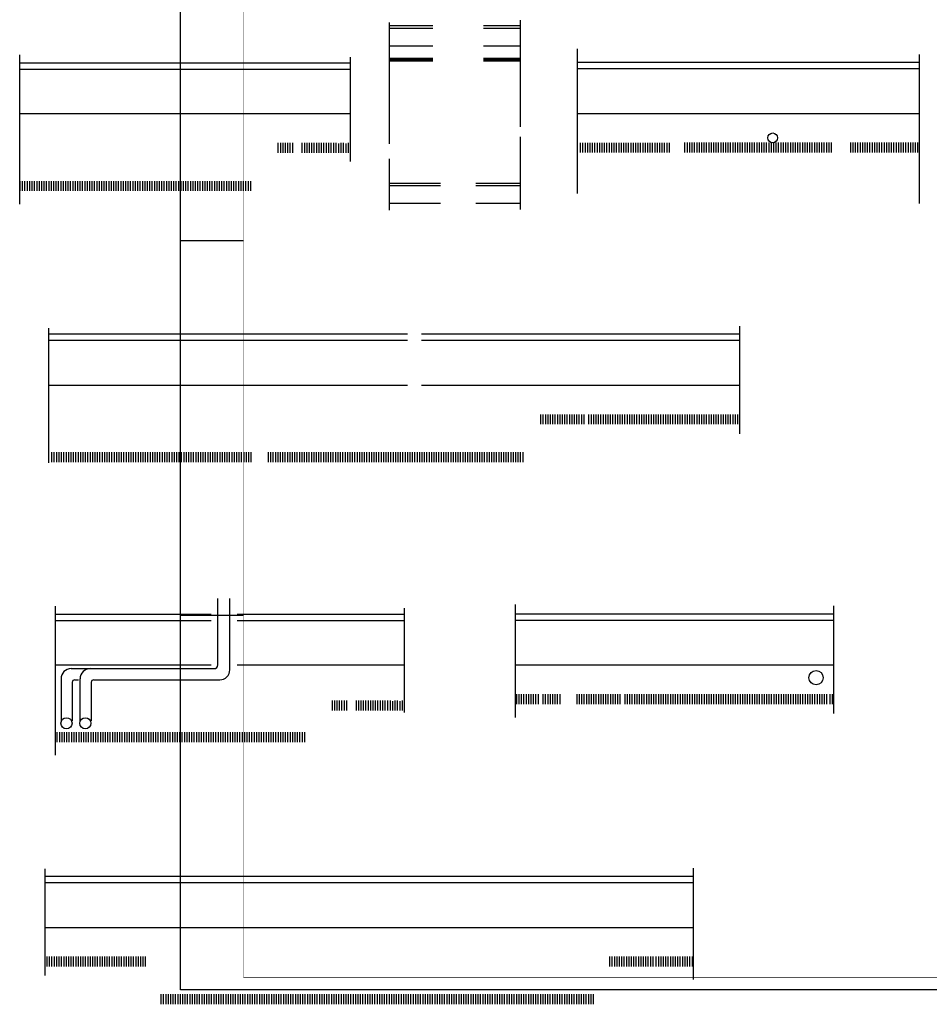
# Model space of a CAD drawing. Header units: millimetres. Extents: x 84333 to 240712, y -2244 to 84291.
# Tile 1 of 74: x 84333 to 120410, y -380 to 38649. Entities that reach past the tile are written whole.
import ezdxf
from ezdxf.enums import TextEntityAlignment as Align

# ---------------------------------------------------------------- set-up
doc = ezdxf.new("R2010")
doc.units = ezdxf.units.MM
doc.header["$LTSCALE"] = 100
doc.layers.get('0').update_dxf_attribs({"linetype": 'CONTINUOUS'})
for name, color, linetype in [('AFDELING', 4, 'CONTINUOUS'), ('BOUW', 8, 'CONTINUOUS'), ('EL6441--_DATACOM', 3, 'CONTINUOUS'), ('LIJN025', 10, 'CONTINUOUS'), ('LIJN050', 90, 'CONTINUOUS'), ('TEKST25', 10, 'CONTINUOUS'), ('TEKST35', 50, 'CONTINUOUS'), ('TEKST50', 90, 'CONTINUOUS')]:
    doc.layers.add(name, color=color, linetype=linetype)
doc.styles.add('ISO', font='ISO.SHX')
doc.styles.add('ROMAND', font='romand')
doc.styles.add('TECHNIC', font='technic_.ttf')

# ---------------------------------------------------------------- blocks, each defined once
blk = doc.blocks.new('A0-GE')
at = {"layer": 'LIJN025'}
for p, q in [((0, 297), (25, 297)), ((0, 148.5), (25, 148.5))]:
    blk.add_line(p, q, dxfattribs=at)
blk.add_lwpolyline([(1500, 841), (1500, 0), (0, 0), (0, 841)], close=True, dxfattribs=at)
at = {"layer": 'LIJN050', "const_width": 0.2}
blk.add_lwpolyline([(1495, 836), (25, 836), (25, 5), (1495, 5)], close=True, dxfattribs=at)
at = {"layer": 'TEKST25', "style": 'ROMAND', "width": 2.899115}
blk.add_attdef('STATUS', text='', height=2.5, dxfattribs=at).set_placement((1454, 71.5), (1493, 71.5), align=Align.FIT)
at = {"layer": 'TEKST25', "style": 'ISO'}
for tag, p in [('E', (1455.25, 66)), ('NAAM-E', (1466.75, 66)), ('DATUM-E', (1485, 66)), ('D', (1455.25, 61)), ('NAAM-D', (1466.75, 61)), ('DATUM-D', (1485, 61)), ('C', (1455.25, 56)), ('NAAM-C', (1466.75, 56)), ('DATUM-C', (1485, 56)), ('B', (1455.25, 51)), ('NAAM-B', (1466.75, 51)), ('DATUM-B', (1485, 51)), ('A', (1455.25, 46)), ('NAAM-A', (1466.75, 46)), ('DATUM-A', (1485, 46))]:
    blk.add_attdef(tag, text='', height=2.5, dxfattribs=at).set_placement(p, align=Align.CENTER)
for tag, p in [('DATUM', (1332.75, 36.25)), ('SCHAAL', (1368, 36.25)), ('GETEKEND', (1398.25, 36.25)), ('GECONTOL.', (1433, 36.25)), ('FORMAAT', (1463.25, 28.25))]:
    blk.add_attdef(tag, p, '', height=2.5, dxfattribs=at)
at = {"layer": 'TEKST35', "style": 'ISO'}
for tag, p in [('PROJECT', (1334.5, 72.5)), ('PLAATS', (1334.5, 63.5)), ('INSTALLATIE-REGEL1', (1334.5, 52.5)), ('INSTALLATIE-REGEL2', (1334.5, 43.5))]:
    blk.add_attdef(tag, p, '', height=4, dxfattribs=at)
blk.add_attdef('PROJ.NR.', text='', height=4, dxfattribs=at).set_placement((1481, 23), align=Align.CENTER)
at = {"layer": 'TEKST50', "style": 'ISO'}
blk.add_attdef('FILE-NAAM', text='', height=5, dxfattribs=at).set_placement((1473.5, 7.5), align=Align.CENTER)
blk = doc.blocks.new('A$C13e6995e')
at = {"layer": 'BOUW'}
for p, q in [((14671, 35976), (14671, 40786)), ((14671, 40657), (16392, 40657)), ((18392, 40657), (19866, 40657)), ((19866, 36651), (19866, 40876)), ((14671, 40557), (16392, 40557)), ((18392, 40557), (19866, 40557)), ((16392, 39850), (14671, 39850)), ((19866, 39850), (18392, 39850)), ((0, 33584), (0, 39499)), ((22129, 34006), (22129, 39741)), ((35687, 33601), (35687, 39516)), ((0, 39177), (4959, 39177)), ((4959, 39177), (13113, 39177)), ((13120, 35277), (13120, 39410)), ((14700, 39230), (14700, 39385)), ((14738, 39230), (14738, 39385)), ((14776, 39230), (14776, 39385)), ((14814, 39230), (14814, 39385)), ((14852, 39230), (14852, 39385)), ((14890, 39230), (14890, 39385)), ((14928, 39230), (14928, 39385)), ((14966, 39230), (14966, 39385)), ((15004, 39230), (15004, 39385)), ((15043, 39230), (15043, 39385)), ((15081, 39230), (15081, 39385)), ((15119, 39230), (15119, 39385)), ((15157, 39230), (15157, 39385)), ((15195, 39230), (15195, 39385)), ((15233, 39230), (15233, 39385)), ((15271, 39230), (15271, 39385)), ((15309, 39230), (15309, 39385)), ((15347, 39230), (15347, 39385)), ((15385, 39230), (15385, 39385)), ((15424, 39230), (15424, 39385)), ((15462, 39230), (15462, 39385)), ((15500, 39230), (15500, 39385)), ((15538, 39230), (15538, 39385)), ((15576, 39230), (15576, 39385)), ((15614, 39230), (15614, 39385)), ((15652, 39230), (15652, 39385)), ((15690, 39230), (15690, 39385)), ((15728, 39230), (15728, 39385)), ((15766, 39230), (15766, 39385)), ((15805, 39230), (15805, 39385)), ((15843, 39230), (15843, 39385)), ((15881, 39230), (15881, 39385)), ((15919, 39230), (15919, 39385)), ((15957, 39230), (15957, 39385)), ((15995, 39230), (15995, 39385)), ((16033, 39230), (16033, 39385)), ((16071, 39230), (16071, 39385)), ((16109, 39230), (16109, 39385)), ((16147, 39230), (16147, 39385)), ((16186, 39230), (16186, 39385)), ((16224, 39230), (16224, 39385)), ((16262, 39230), (16262, 39385)), ((16300, 39230), (16300, 39385)), ((16338, 39230), (16338, 39385)), ((16376, 39230), (16376, 39385)), ((18420, 39230), (18420, 39385)), ((18458, 39230), (18458, 39385)), ((18496, 39230), (18496, 39385)), ((18535, 39230), (18535, 39385)), ((18573, 39230), (18573, 39385)), ((18611, 39230), (18611, 39385)), ((18649, 39230), (18649, 39385)), ((18687, 39230), (18687, 39385)), ((18725, 39230), (18725, 39385)), ((18763, 39230), (18763, 39385)), ((18801, 39230), (18801, 39385)), ((18839, 39230), (18839, 39385)), ((18877, 39230), (18877, 39385)), ((18916, 39230), (18916, 39385)), ((18954, 39230), (18954, 39385)), ((18992, 39230), (18992, 39385)), ((19030, 39230), (19030, 39385)), ((19068, 39230), (19068, 39385)), ((19106, 39230), (19106, 39385)), ((19144, 39230), (19144, 39385)), ((19182, 39230), (19182, 39385)), ((19220, 39230), (19220, 39385)), ((19258, 39230), (19258, 39385)), ((19297, 39230), (19297, 39385)), ((19335, 39230), (19335, 39385)), ((19373, 39230), (19373, 39385)), ((19411, 39230), (19411, 39385)), ((19449, 39230), (19449, 39385)), ((19487, 39230), (19487, 39385)), ((19525, 39230), (19525, 39385)), ((19563, 39230), (19563, 39385)), ((19601, 39230), (19601, 39385)), ((19639, 39230), (19639, 39385)), ((19678, 39230), (19678, 39385)), ((19716, 39230), (19716, 39385)), ((19754, 39230), (19754, 39385)), ((19792, 39230), (19792, 39385)), ((19830, 39230), (19830, 39385)), ((19868, 39230), (19868, 39385)), ((30592, 39194), (22129, 39194)), ((35687, 39194), (30592, 39194)), ((0, 38927), (4959, 38927)), ((4959, 38927), (13113, 38927)), ((30592, 38944), (22129, 38944)), ((35687, 38944), (30592, 38944)), ((13134, 37159), (0, 37159)), ((22129, 37176), (35687, 37176)), ((10258, 35609), (10258, 36009)), ((10353, 35609), (10353, 36009)), ((10448, 35609), (10448, 36009)), ((10543, 35609), (10543, 36009)), ((10639, 35609), (10639, 36009)), ((10734, 35609), (10734, 36009)), ((10829, 35609), (10829, 36009)), ((11210, 35609), (11210, 36009)), ((11305, 35609), (11305, 36009)), ((11401, 35609), (11401, 36009)), ((11496, 35609), (11496, 36009)), ((11591, 35609), (11591, 36009)), ((11686, 35609), (11686, 36009)), ((11782, 35609), (11782, 36009)), ((11877, 35609), (11877, 36009)), ((11972, 35609), (11972, 36009)), ((12067, 35609), (12067, 36009)), ((12163, 35609), (12163, 36009)), ((12258, 35609), (12258, 36009)), ((12353, 35609), (12353, 36009)), ((12463, 35609), (12463, 36009)), ((12558, 35609), (12558, 36009)), ((12653, 35609), (12653, 35980)), ((12748, 35609), (12748, 36009)), ((12844, 35609), (12844, 36009)), ((12944, 35609), (12944, 35980)), ((13040, 35609), (13040, 36009)), ((19866, 33368), (19866, 36248)), ((22245, 35626), (22245, 36018)), ((22340, 35626), (22340, 36018)), ((22435, 35626), (22435, 36018)), ((22531, 35626), (22531, 36018)), ((22626, 35626), (22626, 36018)), ((22721, 35626), (22721, 36018)), ((22816, 35626), (22816, 36018)), ((22912, 35626), (22912, 36018)), ((23007, 35626), (23007, 36018)), ((23102, 35626), (23102, 36018)), ((23198, 35626), (23198, 36018)), ((23293, 35626), (23293, 36018)), ((23389, 35626), (23389, 36018)), ((23484, 35626), (23484, 36018)), ((23579, 35626), (23579, 36018)), ((23674, 35626), (23674, 36018)), ((23770, 35626), (23770, 36018)), ((23865, 35626), (23865, 36018)), ((23960, 35626), (23960, 36018)), ((24055, 35626), (24055, 36018)), ((24151, 35626), (24151, 36018)), ((24246, 35626), (24246, 36018)), ((24341, 35626), (24341, 36018)), ((24436, 35626), (24436, 36018)), ((24532, 35626), (24532, 36018)), ((24627, 35626), (24627, 36018)), ((24722, 35626), (24722, 36018)), ((24817, 35626), (24817, 36018)), ((24913, 35626), (24913, 36018)), ((25008, 35626), (25008, 36018)), ((25103, 35626), (25103, 36018)), ((25198, 35626), (25198, 36018)), ((25294, 35626), (25294, 36018)), ((25389, 35626), (25389, 36018)), ((25484, 35626), (25484, 36018)), ((25579, 35626), (25579, 36018)), ((25675, 35626), (25675, 36018)), ((25770, 35626), (25770, 36018)), ((26387, 35626), (26387, 36023)), ((26483, 35626), (26483, 36023)), ((26578, 35626), (26578, 36023)), ((26673, 35626), (26673, 36023)), ((26768, 35626), (26768, 36023)), ((26864, 35626), (26864, 36023)), ((26959, 35626), (26959, 36023)), ((27054, 35626), (27054, 36023)), ((27149, 35626), (27149, 36023)), ((27245, 35626), (27245, 36023)), ((27340, 35626), (27340, 36023)), ((27435, 35626), (27435, 36023)), ((27530, 35626), (27530, 36023)), ((27626, 35626), (27626, 36023)), ((27721, 35626), (27721, 36023)), ((27816, 35626), (27816, 36023)), ((27911, 35626), (27911, 36023)), ((28007, 35626), (28007, 36023)), ((28102, 35626), (28102, 36023)), ((28197, 35626), (28197, 36023)), ((28292, 35626), (28292, 36023)), ((28388, 35626), (28388, 36023)), ((28483, 35626), (28483, 36023)), ((28578, 35626), (28578, 36023)), ((28673, 35626), (28673, 36023)), ((28769, 35626), (28769, 36023)), ((28864, 35626), (28864, 36023)), ((28959, 35626), (28959, 36023)), ((29054, 35626), (29054, 36023)), ((29150, 35626), (29150, 36023)), ((29245, 35626), (29245, 36023)), ((29340, 35626), (29340, 36023)), ((29435, 35626), (29435, 36023)), ((29531, 35626), (29531, 36023)), ((29626, 35626), (29626, 36023)), ((29721, 35626), (29721, 36023)), ((29816, 35626), (29816, 36023)), ((29912, 35626), (29912, 36023)), ((30007, 35626), (30007, 36023)), ((30102, 35626), (30102, 36023)), ((30197, 35626), (30197, 36023)), ((30293, 35626), (30293, 36023)), ((30388, 35626), (30388, 36023)), ((30483, 35626), (30483, 36023)), ((30578, 35626), (30578, 36023)), ((30674, 35626), (30674, 36023)), ((30769, 35626), (30769, 36023)), ((30864, 35626), (30864, 36023)), ((30959, 35626), (30959, 36023)), ((31055, 35626), (31055, 36023)), ((31150, 35626), (31150, 36023)), ((31245, 35626), (31245, 36023)), ((31340, 35626), (31340, 36023)), ((31436, 35626), (31436, 36023)), ((31531, 35626), (31531, 36023)), ((31626, 35626), (31626, 36023)), ((31721, 35626), (31721, 36023)), ((31817, 35626), (31817, 36023)), ((31912, 35626), (31912, 36023)), ((32007, 35626), (32007, 36023)), ((32102, 35626), (32102, 36023)), ((32198, 35626), (32198, 36023)), ((32960, 35626), (32960, 36023)), ((33055, 35626), (33055, 36023)), ((33150, 35626), (33150, 36023)), ((33245, 35626), (33245, 36023)), ((33341, 35626), (33341, 36023)), ((33436, 35626), (33436, 36023)), ((33531, 35626), (33531, 36023)), ((33626, 35626), (33626, 36023)), ((33722, 35626), (33722, 36023)), ((33817, 35626), (33817, 36023)), ((33912, 35626), (33912, 36023)), ((34007, 35626), (34007, 36023)), ((34103, 35626), (34103, 36023)), ((34198, 35626), (34198, 36023)), ((34293, 35626), (34293, 36023)), ((34388, 35626), (34388, 36023)), ((34484, 35626), (34484, 36023)), ((34579, 35626), (34579, 36023)), ((34674, 35626), (34674, 36023)), ((34769, 35626), (34769, 36023)), ((34865, 35626), (34865, 36023)), ((34960, 35626), (34960, 36023)), ((35055, 35626), (35055, 36023)), ((35150, 35626), (35150, 36023)), ((35246, 35626), (35246, 36023)), ((35341, 35626), (35341, 36023)), ((35436, 35626), (35436, 36023)), ((35531, 35626), (35531, 36023)), ((35627, 35626), (35627, 36023)), ((14671, 33347), (14671, 35382)), ((20, 34109), (20, 34495)), ((115, 34109), (115, 34495)), ((210, 34109), (210, 34495)), ((306, 34109), (306, 34495)), ((401, 34109), (401, 34495)), ((496, 34109), (496, 34495)), ((591, 34109), (591, 34495)), ((687, 34109), (687, 34495)), ((782, 34109), (782, 34495)), ((877, 34109), (877, 34495)), ((972, 34109), (972, 34495)), ((1068, 34109), (1068, 34495)), ((1163, 34109), (1163, 34495)), ((1258, 34109), (1258, 34495)), ((1353, 34109), (1353, 34495)), ((1449, 34109), (1449, 34495)), ((1544, 34109), (1544, 34495)), ((1639, 34109), (1639, 34495)), ((1734, 34109), (1734, 34495)), ((1830, 34109), (1830, 34495)), ((1925, 34109), (1925, 34495)), ((2020, 34109), (2020, 34495)), ((2115, 34109), (2115, 34495)), ((2211, 34109), (2211, 34495)), ((2306, 34109), (2306, 34495)), ((2401, 34109), (2401, 34495)), ((2496, 34109), (2496, 34495)), ((2592, 34109), (2592, 34495)), ((2687, 34109), (2687, 34495)), ((2782, 34109), (2782, 34495)), ((2877, 34109), (2877, 34495)), ((2973, 34109), (2973, 34495)), ((3068, 34109), (3068, 34495)), ((3163, 34109), (3163, 34495)), ((3258, 34109), (3258, 34495)), ((3354, 34109), (3354, 34495)), ((3449, 34109), (3449, 34495)), ((3544, 34109), (3544, 34495)), ((3639, 34109), (3639, 34495)), ((3735, 34109), (3735, 34495)), ((3830, 34109), (3830, 34495)), ((3925, 34109), (3925, 34495)), ((4020, 34109), (4020, 34495)), ((4116, 34109), (4116, 34495)), ((4211, 34109), (4211, 34495)), ((4306, 34109), (4306, 34495)), ((4401, 34109), (4401, 34495)), ((4497, 34109), (4497, 34495)), ((4592, 34109), (4592, 34495)), ((4687, 34109), (4687, 34495)), ((4782, 34109), (4782, 34495)), ((4878, 34109), (4878, 34495)), ((4973, 34109), (4973, 34495)), ((5068, 34109), (5068, 34495)), ((5163, 34109), (5163, 34495)), ((5259, 34109), (5259, 34495)), ((5354, 34109), (5354, 34495)), ((5449, 34109), (5449, 34495)), ((5544, 34109), (5544, 34495)), ((5640, 34109), (5640, 34495)), ((5735, 34109), (5735, 34495)), ((5830, 34109), (5830, 34495)), ((5925, 34109), (5925, 34495)), ((6021, 34109), (6021, 34495)), ((6116, 34109), (6116, 34495)), ((6211, 34109), (6211, 34495)), ((6306, 34109), (6306, 34495)), ((6402, 34109), (6402, 34495)), ((6497, 34109), (6497, 34495)), ((6592, 34109), (6592, 34495)), ((6687, 34109), (6687, 34495)), ((6783, 34109), (6783, 34495)), ((6878, 34109), (6878, 34495)), ((6973, 34109), (6973, 34495)), ((7068, 34109), (7068, 34495)), ((7164, 34109), (7164, 34495)), ((7259, 34109), (7259, 34495)), ((7354, 34109), (7354, 34495)), ((7449, 34109), (7449, 34495)), ((7545, 34109), (7545, 34495)), ((7640, 34109), (7640, 34495)), ((7735, 34109), (7735, 34495)), ((7830, 34109), (7830, 34495)), ((7926, 34109), (7926, 34495)), ((8021, 34109), (8021, 34495)), ((8116, 34109), (8116, 34495)), ((8211, 34109), (8211, 34495)), ((8307, 34109), (8307, 34495)), ((8402, 34109), (8402, 34495)), ((8497, 34109), (8497, 34495)), ((8592, 34109), (8592, 34495)), ((8688, 34109), (8688, 34495)), ((8783, 34109), (8783, 34495)), ((8878, 34109), (8878, 34495)), ((8973, 34109), (8973, 34495)), ((9069, 34109), (9069, 34495)), ((9164, 34109), (9164, 34495)), ((14671, 34419), (16692, 34419)), ((18092, 34419), (19866, 34419)), ((14671, 34319), (16692, 34319)), ((18092, 34319), (19866, 34319)), ((16692, 33612), (14671, 33612)), ((19866, 33612), (18092, 33612)), ((1161, 23328), (1161, 28671)), ((28563, 24480), (28563, 28746)), ((10929, 28424), (1161, 28424)), ((10929, 28174), (1161, 28174)), ((15380, 28424), (10929, 28424)), ((15380, 28174), (10929, 28174)), ((28563, 28424), (15940, 28424)), ((28563, 28174), (15940, 28174)), ((1161, 26406), (15380, 26406)), ((15940, 26406), (28563, 26406)), ((20672, 24856), (20672, 25249)), ((20768, 24856), (20768, 25249)), ((20863, 24856), (20863, 25249)), ((20958, 24856), (20958, 25249)), ((21053, 24856), (21053, 25249)), ((21149, 24856), (21149, 25249)), ((21244, 24856), (21244, 25249)), ((21339, 24856), (21339, 25249)), ((21434, 24856), (21434, 25249)), ((21530, 24856), (21530, 25249)), ((21625, 24856), (21625, 25249)), ((21720, 24856), (21720, 25249)), ((21815, 24856), (21815, 25249)), ((21911, 24856), (21911, 25249)), ((22006, 24856), (22006, 25249)), ((22101, 24856), (22101, 25249)), ((22196, 24856), (22196, 25249)), ((22292, 24856), (22292, 25249)), ((22387, 24856), (22387, 25249)), ((22577, 24856), (22577, 25249)), ((22673, 24856), (22673, 25249)), ((22768, 24856), (22768, 25249)), ((22863, 24856), (22863, 25249)), ((22958, 24856), (22958, 25249)), ((23054, 24856), (23054, 25249)), ((23149, 24856), (23149, 25249)), ((23244, 24856), (23244, 25249)), ((23339, 24856), (23339, 25249)), ((23435, 24856), (23435, 25249)), ((23530, 24856), (23530, 25249)), ((23625, 24856), (23625, 25249)), ((23720, 24856), (23720, 25249)), ((23816, 24856), (23816, 25249)), ((23911, 24856), (23911, 25249)), ((24006, 24856), (24006, 25249)), ((24101, 24856), (24101, 25249)), ((24197, 24856), (24197, 25249)), ((24292, 24856), (24292, 25249)), ((24387, 24856), (24387, 25249)), ((24482, 24856), (24482, 25249)), ((24578, 24856), (24578, 25249)), ((24673, 24856), (24673, 25249)), ((24768, 24856), (24768, 25249)), ((24864, 24856), (24864, 25249)), ((24959, 24856), (24959, 25249)), ((25054, 24856), (25054, 25249)), ((25149, 24856), (25149, 25249)), ((25245, 24856), (25245, 25249)), ((25340, 24856), (25340, 25249)), ((25435, 24856), (25435, 25249)), ((25530, 24856), (25530, 25249)), ((25626, 24856), (25626, 25249)), ((25721, 24856), (25721, 25249)), ((25816, 24856), (25816, 25249)), ((25911, 24856), (25911, 25249)), ((26007, 24856), (26007, 25249)), ((26102, 24856), (26102, 25249)), ((26197, 24856), (26197, 25249)), ((26292, 24856), (26292, 25249)), ((26388, 24856), (26388, 25249)), ((26483, 24856), (26483, 25249)), ((26578, 24856), (26578, 25249)), ((26673, 24856), (26673, 25249)), ((26769, 24856), (26769, 25249)), ((26864, 24856), (26864, 25249)), ((26959, 24856), (26959, 25249)), ((27054, 24856), (27054, 25249)), ((27150, 24856), (27150, 25249)), ((27245, 24856), (27245, 25249)), ((27340, 24856), (27340, 25249)), ((27435, 24856), (27435, 25249)), ((27531, 24856), (27531, 25249)), ((27626, 24856), (27626, 25249)), ((27721, 24856), (27721, 25249)), ((27816, 24856), (27816, 25249)), ((27912, 24856), (27912, 25249)), ((28007, 24856), (28007, 25249)), ((28102, 24856), (28102, 25249)), ((28198, 24856), (28198, 25249)), ((28293, 24856), (28293, 25249)), ((28388, 24856), (28388, 25249)), ((28483, 24856), (28483, 25249)), ((1279, 23356), (1279, 23749)), ((1374, 23356), (1374, 23749)), ((1470, 23356), (1470, 23749)), ((1565, 23356), (1565, 23749)), ((1660, 23356), (1660, 23749)), ((1755, 23356), (1755, 23749)), ((1851, 23356), (1851, 23749)), ((1946, 23356), (1946, 23749)), ((2041, 23356), (2041, 23749)), ((2136, 23356), (2136, 23749)), ((2232, 23356), (2232, 23749)), ((2327, 23356), (2327, 23749)), ((2422, 23356), (2422, 23749)), ((2517, 23356), (2517, 23749)), ((2613, 23356), (2613, 23749)), ((2708, 23356), (2708, 23749)), ((2803, 23356), (2803, 23749)), ((2898, 23356), (2898, 23749)), ((2994, 23356), (2994, 23749)), ((3089, 23356), (3089, 23749)), ((3184, 23356), (3184, 23749)), ((3279, 23356), (3279, 23749)), ((3375, 23356), (3375, 23749)), ((3470, 23356), (3470, 23749)), ((3565, 23356), (3565, 23749)), ((3660, 23356), (3660, 23749)), ((3756, 23356), (3756, 23749)), ((3851, 23356), (3851, 23749)), ((3946, 23356), (3946, 23749)), ((4041, 23356), (4041, 23749)), ((4137, 23356), (4137, 23749)), ((4232, 23356), (4232, 23749)), ((4327, 23356), (4327, 23749)), ((4422, 23356), (4422, 23749)), ((4518, 23356), (4518, 23749)), ((4613, 23356), (4613, 23749)), ((4708, 23356), (4708, 23749)), ((4803, 23356), (4803, 23749)), ((4899, 23356), (4899, 23749)), ((4994, 23356), (4994, 23749)), ((5089, 23356), (5089, 23749)), ((5184, 23356), (5184, 23749)), ((5280, 23356), (5280, 23749)), ((5375, 23356), (5375, 23749)), ((5470, 23356), (5470, 23749)), ((5565, 23356), (5565, 23749)), ((5661, 23356), (5661, 23749)), ((5756, 23356), (5756, 23749)), ((5851, 23356), (5851, 23749)), ((5946, 23356), (5946, 23749)), ((6042, 23356), (6042, 23749)), ((6137, 23356), (6137, 23749)), ((6232, 23356), (6232, 23749)), ((6327, 23356), (6327, 23749)), ((6423, 23356), (6423, 23749)), ((6518, 23356), (6518, 23749)), ((6613, 23356), (6613, 23749)), ((6708, 23356), (6708, 23749)), ((6804, 23356), (6804, 23749)), ((6899, 23356), (6899, 23749)), ((6994, 23356), (6994, 23749)), ((7089, 23356), (7089, 23749)), ((7185, 23356), (7185, 23749)), ((7280, 23356), (7280, 23749)), ((7375, 23356), (7375, 23749)), ((7470, 23356), (7470, 23749)), ((7566, 23356), (7566, 23749)), ((7661, 23356), (7661, 23749)), ((7756, 23356), (7756, 23749)), ((7851, 23356), (7851, 23749)), ((7947, 23356), (7947, 23749)), ((8042, 23356), (8042, 23749)), ((8137, 23356), (8137, 23749)), ((8232, 23356), (8232, 23749)), ((8328, 23356), (8328, 23749)), ((8423, 23356), (8423, 23749)), ((8518, 23356), (8518, 23749)), ((8613, 23356), (8613, 23749)), ((8709, 23356), (8709, 23749)), ((8804, 23356), (8804, 23749)), ((8899, 23356), (8899, 23749)), ((8994, 23356), (8994, 23749)), ((9090, 23356), (9090, 23749)), ((9185, 23356), (9185, 23749)), ((9868, 23356), (9868, 23749)), ((9963, 23356), (9963, 23749)), ((10058, 23356), (10058, 23749)), ((10153, 23356), (10153, 23749)), ((10249, 23356), (10249, 23749)), ((10344, 23356), (10344, 23749)), ((10439, 23356), (10439, 23749)), ((10534, 23356), (10534, 23749)), ((10630, 23356), (10630, 23749)), ((10725, 23356), (10725, 23749)), ((10820, 23356), (10820, 23749)), ((10915, 23356), (10915, 23749)), ((11011, 23356), (11011, 23749)), ((11106, 23356), (11106, 23749)), ((11201, 23356), (11201, 23749)), ((11296, 23356), (11296, 23749)), ((11392, 23356), (11392, 23749)), ((11487, 23356), (11487, 23749)), ((11582, 23356), (11582, 23749)), ((11677, 23356), (11677, 23749)), ((11773, 23356), (11773, 23749)), ((11868, 23356), (11868, 23749)), ((11963, 23356), (11963, 23749)), ((12058, 23356), (12058, 23749)), ((12154, 23356), (12154, 23749)), ((12249, 23356), (12249, 23749)), ((12344, 23356), (12344, 23749)), ((12439, 23356), (12439, 23749)), ((12535, 23356), (12535, 23749)), ((12630, 23356), (12630, 23749)), ((12725, 23356), (12725, 23749)), ((12820, 23356), (12820, 23749)), ((12916, 23356), (12916, 23749)), ((13011, 23356), (13011, 23749)), ((13106, 23356), (13106, 23749)), ((13201, 23356), (13201, 23749)), ((13297, 23356), (13297, 23749)), ((13392, 23356), (13392, 23749)), ((13487, 23356), (13487, 23749)), ((13582, 23356), (13582, 23749)), ((13678, 23356), (13678, 23749)), ((13773, 23356), (13773, 23749)), ((13868, 23356), (13868, 23749)), ((13963, 23356), (13963, 23749)), ((14059, 23356), (14059, 23749)), ((14154, 23356), (14154, 23749)), ((14249, 23356), (14249, 23749)), ((14344, 23356), (14344, 23749)), ((14440, 23356), (14440, 23749)), ((14535, 23356), (14535, 23749)), ((14630, 23356), (14630, 23749)), ((14725, 23356), (14725, 23749)), ((14821, 23356), (14821, 23749)), ((14916, 23356), (14916, 23749)), ((15011, 23356), (15011, 23749)), ((15106, 23356), (15106, 23749)), ((15202, 23356), (15202, 23749)), ((15297, 23356), (15297, 23749)), ((15392, 23356), (15392, 23749)), ((15487, 23356), (15487, 23749)), ((15583, 23356), (15583, 23749)), ((15678, 23356), (15678, 23749)), ((15773, 23356), (15773, 23749)), ((15868, 23356), (15868, 23749)), ((15964, 23356), (15964, 23749)), ((16059, 23356), (16059, 23749)), ((16154, 23356), (16154, 23749)), ((16249, 23356), (16249, 23749)), ((16345, 23356), (16345, 23749)), ((16440, 23356), (16440, 23749)), ((16535, 23356), (16535, 23749)), ((16630, 23356), (16630, 23749)), ((16726, 23356), (16726, 23749)), ((16821, 23356), (16821, 23749)), ((16916, 23356), (16916, 23749)), ((17011, 23356), (17011, 23749)), ((17107, 23356), (17107, 23749)), ((17202, 23356), (17202, 23749)), ((17297, 23356), (17297, 23749)), ((17392, 23356), (17392, 23749)), ((17488, 23356), (17488, 23749)), ((17583, 23356), (17583, 23749)), ((17678, 23356), (17678, 23749)), ((17773, 23356), (17773, 23749)), ((17869, 23356), (17869, 23749)), ((17964, 23356), (17964, 23749)), ((18059, 23356), (18059, 23749)), ((18154, 23356), (18154, 23749)), ((18250, 23356), (18250, 23749)), ((18345, 23356), (18345, 23749)), ((18440, 23356), (18440, 23749)), ((18535, 23356), (18535, 23749)), ((18631, 23356), (18631, 23749)), ((18726, 23356), (18726, 23749)), ((18821, 23356), (18821, 23749)), ((18916, 23356), (18916, 23749)), ((19012, 23356), (19012, 23749)), ((19107, 23356), (19107, 23749)), ((19202, 23356), (19202, 23749)), ((19297, 23356), (19297, 23749)), ((19393, 23356), (19393, 23749)), ((19488, 23356), (19488, 23749)), ((19583, 23356), (19583, 23749)), ((19678, 23356), (19678, 23749)), ((19774, 23356), (19774, 23749)), ((19869, 23356), (19869, 23749)), ((19964, 23356), (19964, 23749)), ((7859, 15319), (7859, 17954)), ((8334, 15127), (8334, 17954)), ((1422, 11734), (1422, 17650)), ((19669, 13237), (19669, 17712)), ((32295, 13389), (32295, 17654)), ((1422, 17328), (7599, 17328)), ((8623, 17328), (15257, 17328)), ((15264, 13428), (15264, 17561)), ((32295, 17332), (19669, 17332)), ((1422, 17078), (7599, 17078)), ((8623, 17078), (15257, 17078)), ((32295, 17082), (19669, 17082)), ((7599, 15310), (1422, 15310)), ((15278, 15310), (8623, 15310)), ((19669, 15315), (32308, 15315)), ((2040, 15169), (7709, 15169)), ((1640, 14769), (1640, 13102)), ((2081, 14627), (2081, 13102)), ((2181, 14727), (2339, 14727)), ((2389, 14769), (2389, 13102)), ((2838, 14627), (2838, 13102)), ((2938, 14727), (7934, 14727)), ((19715, 13765), (19715, 14158)), ((19811, 13765), (19811, 14158)), ((19906, 13765), (19906, 14158)), ((20001, 13765), (20001, 14158)), ((20096, 13765), (20096, 14158)), ((20192, 13765), (20192, 14158)), ((20287, 13765), (20287, 14158)), ((20382, 13765), (20382, 14158)), ((20477, 13765), (20477, 14158)), ((20573, 13765), (20573, 14158)), ((20763, 13765), (20763, 14158)), ((20858, 13765), (20858, 14158)), ((20954, 13765), (20954, 14158)), ((21049, 13765), (21049, 14158)), ((21144, 13765), (21144, 14158)), ((21239, 13765), (21239, 14158)), ((21335, 13765), (21335, 14158)), ((21430, 13765), (21430, 14158)), ((22107, 13765), (22107, 14158)), ((22202, 13765), (22202, 14158)), ((22297, 13765), (22297, 14158)), ((22393, 13765), (22393, 14158)), ((22488, 13765), (22488, 14158)), ((22583, 13765), (22583, 14158)), ((22678, 13765), (22678, 14158)), ((22774, 13765), (22774, 14158)), ((22869, 13765), (22869, 14158)), ((22964, 13765), (22964, 14158)), ((23059, 13765), (23059, 14158)), ((23155, 13765), (23155, 14158)), ((23250, 13765), (23250, 14158)), ((23345, 13765), (23345, 14158)), ((23440, 13765), (23440, 14158)), ((23536, 13765), (23536, 14158)), ((23631, 13765), (23631, 14158)), ((23726, 13765), (23726, 14158)), ((23821, 13765), (23821, 14158)), ((24012, 13765), (24012, 14158)), ((24107, 13765), (24107, 14158)), ((24202, 13765), (24202, 14158)), ((24298, 13765), (24298, 14158)), ((24393, 13765), (24393, 14158)), ((24488, 13765), (24488, 14158)), ((24583, 13765), (24583, 14158)), ((24679, 13765), (24679, 14158)), ((24774, 13765), (24774, 14158)), ((24869, 13765), (24869, 14158)), ((24964, 13765), (24964, 14158)), ((25060, 13765), (25060, 14158)), ((25155, 13765), (25155, 14158)), ((25250, 13765), (25250, 14158)), ((25345, 13765), (25345, 14158)), ((25441, 13765), (25441, 14158)), ((25536, 13765), (25536, 14158)), ((25631, 13765), (25631, 14158)), ((25726, 13765), (25726, 14158)), ((25822, 13765), (25822, 14158)), ((25917, 13765), (25917, 14158)), ((26012, 13765), (26012, 14158)), ((26107, 13765), (26107, 14158)), ((26203, 13765), (26203, 14158)), ((26298, 13765), (26298, 14158)), ((26393, 13765), (26393, 14158)), ((26489, 13765), (26489, 14158)), ((26584, 13765), (26584, 14158)), ((26679, 13765), (26679, 14158)), ((26774, 13765), (26774, 14158)), ((26870, 13765), (26870, 14158)), ((26965, 13765), (26965, 14158)), ((27060, 13765), (27060, 14158)), ((27155, 13765), (27155, 14158)), ((27251, 13765), (27251, 14158)), ((27346, 13765), (27346, 14158)), ((27441, 13765), (27441, 14158)), ((27536, 13765), (27536, 14158)), ((27632, 13765), (27632, 14158)), ((27727, 13765), (27727, 14158)), ((27822, 13765), (27822, 14158)), ((27917, 13765), (27917, 14158)), ((28013, 13765), (28013, 14158)), ((28108, 13765), (28108, 14158)), ((28203, 13765), (28203, 14158)), ((28298, 13765), (28298, 14158)), ((28394, 13765), (28394, 14158)), ((28489, 13765), (28489, 14158)), ((28584, 13765), (28584, 14158)), ((28679, 13765), (28679, 14158)), ((28775, 13765), (28775, 14158)), ((28870, 13765), (28870, 14158)), ((28965, 13765), (28965, 14158)), ((29060, 13765), (29060, 14158)), ((29156, 13765), (29156, 14158)), ((29251, 13765), (29251, 14158)), ((29346, 13765), (29346, 14158)), ((29441, 13765), (29441, 14158)), ((29537, 13765), (29537, 14158)), ((29632, 13765), (29632, 14158)), ((29727, 13765), (29727, 14158)), ((29823, 13765), (29823, 14158)), ((29918, 13765), (29918, 14158)), ((30017, 13765), (30017, 14158)), ((30112, 13765), (30112, 14158)), ((30208, 13765), (30208, 14158)), ((30303, 13765), (30303, 14158)), ((30398, 13765), (30398, 14158)), ((30493, 13765), (30493, 14158)), ((30589, 13765), (30589, 14158)), ((30684, 13765), (30684, 14158)), ((30779, 13765), (30779, 14158)), ((30874, 13765), (30874, 14158)), ((30970, 13765), (30970, 14158)), ((31065, 13765), (31065, 14158)), ((31160, 13765), (31160, 14158)), ((31255, 13765), (31255, 14158)), ((31351, 13765), (31351, 14158)), ((31446, 13765), (31446, 14158)), ((31541, 13765), (31541, 14158)), ((31637, 13765), (31637, 14158)), ((31732, 13765), (31732, 14158)), ((31827, 13765), (31827, 14158)), ((31922, 13765), (31922, 14158)), ((32018, 13765), (32018, 14158)), ((32144, 13765), (32144, 14158)), ((32239, 13765), (32239, 14158)), ((12402, 13510), (12402, 13910)), ((12497, 13510), (12497, 13910)), ((12592, 13510), (12592, 13910)), ((12687, 13510), (12687, 13910)), ((12783, 13510), (12783, 13910)), ((12878, 13510), (12878, 13910)), ((12973, 13510), (12973, 13910)), ((13354, 13510), (13354, 13910)), ((13449, 13510), (13449, 13910)), ((13545, 13510), (13545, 13910)), ((13640, 13510), (13640, 13910)), ((13735, 13510), (13735, 13910)), ((13830, 13510), (13830, 13910)), ((13926, 13510), (13926, 13910)), ((14021, 13510), (14021, 13910)), ((14116, 13510), (14116, 13910)), ((14211, 13510), (14211, 13910)), ((14307, 13510), (14307, 13910)), ((14402, 13510), (14402, 13910)), ((14497, 13510), (14497, 13910)), ((14607, 13510), (14607, 13910)), ((14702, 13510), (14702, 13910)), ((14797, 13510), (14797, 13881)), ((14892, 13510), (14892, 13910)), ((14988, 13510), (14988, 13910)), ((15089, 13510), (15089, 13881)), ((15184, 13510), (15184, 13910)), ((1483, 12260), (1483, 12646)), ((1586, 12260), (1586, 12646)), ((1681, 12260), (1681, 12646)), ((1777, 12260), (1777, 12646)), ((1872, 12260), (1872, 12646)), ((1967, 12260), (1967, 12646)), ((2062, 12260), (2062, 12646)), ((2158, 12260), (2158, 12646)), ((2164, 12260), (2164, 12646)), ((2259, 12260), (2259, 12646)), ((2354, 12260), (2354, 12646)), ((2450, 12260), (2450, 12646)), ((2545, 12260), (2545, 12646)), ((2640, 12260), (2640, 12646)), ((2735, 12260), (2735, 12646)), ((2831, 12260), (2831, 12646)), ((2926, 12260), (2926, 12646)), ((3021, 12260), (3021, 12646)), ((3116, 12260), (3116, 12646)), ((3212, 12260), (3212, 12646)), ((3307, 12260), (3307, 12646)), ((3402, 12260), (3402, 12646)), ((3497, 12260), (3497, 12646)), ((3593, 12260), (3593, 12646)), ((3688, 12260), (3688, 12646)), ((3783, 12260), (3783, 12646)), ((3878, 12260), (3878, 12646)), ((3974, 12260), (3974, 12646)), ((4069, 12260), (4069, 12646)), ((4164, 12260), (4164, 12646)), ((4259, 12260), (4259, 12646)), ((4355, 12260), (4355, 12646)), ((4450, 12260), (4450, 12646)), ((4545, 12260), (4545, 12646)), ((4640, 12260), (4640, 12646)), ((4736, 12260), (4736, 12646)), ((4831, 12260), (4831, 12646)), ((4926, 12260), (4926, 12646)), ((5021, 12260), (5021, 12646)), ((5117, 12260), (5117, 12646)), ((5212, 12260), (5212, 12646)), ((5307, 12260), (5307, 12646)), ((5402, 12260), (5402, 12646)), ((5498, 12260), (5498, 12646)), ((5593, 12260), (5593, 12646)), ((5688, 12260), (5688, 12646)), ((5783, 12260), (5783, 12646)), ((5879, 12260), (5879, 12646)), ((5974, 12260), (5974, 12646)), ((6069, 12260), (6069, 12646)), ((6164, 12260), (6164, 12646)), ((6260, 12260), (6260, 12646)), ((6355, 12260), (6355, 12646)), ((6450, 12260), (6450, 12646)), ((6545, 12260), (6545, 12646)), ((6641, 12260), (6641, 12646)), ((6736, 12260), (6736, 12646)), ((6831, 12260), (6831, 12646)), ((6926, 12260), (6926, 12646)), ((7022, 12260), (7022, 12646)), ((7117, 12260), (7117, 12646)), ((7212, 12260), (7212, 12646)), ((7307, 12260), (7307, 12646)), ((7403, 12260), (7403, 12646)), ((7498, 12260), (7498, 12646)), ((7593, 12260), (7593, 12646)), ((7688, 12260), (7688, 12646)), ((7784, 12260), (7784, 12646)), ((7879, 12260), (7879, 12646)), ((7974, 12260), (7974, 12646)), ((8069, 12260), (8069, 12646)), ((8165, 12260), (8165, 12646)), ((8260, 12260), (8260, 12646)), ((8355, 12260), (8355, 12646)), ((8450, 12260), (8450, 12646)), ((8546, 12260), (8546, 12646)), ((8641, 12260), (8641, 12646)), ((8736, 12260), (8736, 12646)), ((8831, 12260), (8831, 12646)), ((8927, 12260), (8927, 12646)), ((9022, 12260), (9022, 12646)), ((9117, 12260), (9117, 12646)), ((9212, 12260), (9212, 12646)), ((9308, 12260), (9308, 12646)), ((9403, 12260), (9403, 12646)), ((9498, 12260), (9498, 12646)), ((9593, 12260), (9593, 12646)), ((9689, 12260), (9689, 12646)), ((9784, 12260), (9784, 12646)), ((9879, 12260), (9879, 12646)), ((9974, 12260), (9974, 12646)), ((10070, 12260), (10070, 12646)), ((10165, 12260), (10165, 12646)), ((10260, 12260), (10260, 12646)), ((10355, 12260), (10355, 12646)), ((10451, 12260), (10451, 12646)), ((10546, 12260), (10546, 12646)), ((10641, 12260), (10641, 12646)), ((10736, 12260), (10736, 12646)), ((10832, 12260), (10832, 12646)), ((10927, 12260), (10927, 12646)), ((11022, 12260), (11022, 12646)), ((11117, 12260), (11117, 12646)), ((11213, 12260), (11213, 12646)), ((11308, 12260), (11308, 12646)), ((1017, 3009), (1017, 7240)), ((26723, 2852), (26723, 7254)), ((9819, 6932), (1017, 6932)), ((9819, 6682), (1017, 6682)), ((26723, 6932), (9819, 6932)), ((26723, 6682), (9819, 6682)), ((1017, 4914), (26723, 4914)), ((1091, 3364), (1091, 3756)), ((1186, 3364), (1186, 3756)), ((1281, 3364), (1281, 3756)), ((1377, 3364), (1377, 3756)), ((1472, 3364), (1472, 3756)), ((1567, 3364), (1567, 3756)), ((1662, 3364), (1662, 3756)), ((1758, 3364), (1758, 3756)), ((1853, 3364), (1853, 3756)), ((1948, 3364), (1948, 3756)), ((2043, 3364), (2043, 3756)), ((2139, 3364), (2139, 3756)), ((2234, 3364), (2234, 3756)), ((2329, 3364), (2329, 3756)), ((2424, 3364), (2424, 3756)), ((2520, 3364), (2520, 3756)), ((2615, 3364), (2615, 3756)), ((2710, 3364), (2710, 3756)), ((2805, 3364), (2805, 3756)), ((2901, 3364), (2901, 3756)), ((2996, 3364), (2996, 3756)), ((3091, 3364), (3091, 3756)), ((3186, 3364), (3186, 3756)), ((3282, 3364), (3282, 3756)), ((3377, 3364), (3377, 3756)), ((3472, 3364), (3472, 3756)), ((3567, 3364), (3567, 3756)), ((3663, 3364), (3663, 3756)), ((3758, 3364), (3758, 3756)), ((3853, 3364), (3853, 3756)), ((3948, 3364), (3948, 3756)), ((4044, 3364), (4044, 3756)), ((4139, 3364), (4139, 3756)), ((4234, 3364), (4234, 3756)), ((4329, 3364), (4329, 3756)), ((4425, 3364), (4425, 3756)), ((4520, 3364), (4520, 3756)), ((4615, 3364), (4615, 3756)), ((4710, 3364), (4710, 3756)), ((4806, 3364), (4806, 3756)), ((4901, 3364), (4901, 3756)), ((4996, 3364), (4996, 3756)), ((23408, 3364), (23408, 3761)), ((23504, 3364), (23504, 3761)), ((23599, 3364), (23599, 3761)), ((23694, 3364), (23694, 3761)), ((23789, 3364), (23789, 3761)), ((23885, 3364), (23885, 3761)), ((23980, 3364), (23980, 3761)), ((24075, 3364), (24075, 3761)), ((24170, 3364), (24170, 3761)), ((24266, 3364), (24266, 3761)), ((24361, 3364), (24361, 3761)), ((24456, 3364), (24456, 3761)), ((24551, 3364), (24551, 3761)), ((24647, 3364), (24647, 3761)), ((24742, 3364), (24742, 3761)), ((24837, 3364), (24837, 3761)), ((24932, 3364), (24932, 3761)), ((25028, 3364), (25028, 3761)), ((25123, 3364), (25123, 3761)), ((25250, 3364), (25250, 3761)), ((25345, 3364), (25345, 3761)), ((25440, 3364), (25440, 3761)), ((25536, 3364), (25536, 3761)), ((25631, 3364), (25631, 3761)), ((25726, 3364), (25726, 3761)), ((25821, 3364), (25821, 3761)), ((25917, 3364), (25917, 3761)), ((26012, 3364), (26012, 3761)), ((26107, 3364), (26107, 3761)), ((26202, 3364), (26202, 3761)), ((26298, 3364), (26298, 3761)), ((26393, 3364), (26393, 3761)), ((26488, 3364), (26488, 3761)), ((26583, 3364), (26583, 3761)), ((26679, 3364), (26679, 3761)), ((5614, 1864), (5614, 2261)), ((5709, 1864), (5709, 2261)), ((5804, 1864), (5804, 2261)), ((5804, 1864), (5804, 2261)), ((5899, 1864), (5899, 2261)), ((5995, 1864), (5995, 2261)), ((6090, 1864), (6090, 2261)), ((6185, 1864), (6185, 2261)), ((6280, 1864), (6280, 2261)), ((6376, 1864), (6376, 2261)), ((6471, 1864), (6471, 2261)), ((6566, 1864), (6566, 2261)), ((6661, 1864), (6661, 2261)), ((6757, 1864), (6757, 2261)), ((6852, 1864), (6852, 2261)), ((6947, 1864), (6947, 2261)), ((7042, 1864), (7042, 2261)), ((7138, 1864), (7138, 2261)), ((7233, 1864), (7233, 2261)), ((7328, 1864), (7328, 2261)), ((7423, 1864), (7423, 2261)), ((7519, 1864), (7519, 2261)), ((7614, 1864), (7614, 2261)), ((7709, 1864), (7709, 2261)), ((7804, 1864), (7804, 2261)), ((7900, 1864), (7900, 2261)), ((7995, 1864), (7995, 2261)), ((8090, 1864), (8090, 2261)), ((8185, 1864), (8185, 2261)), ((8281, 1864), (8281, 2261)), ((8376, 1864), (8376, 2261)), ((8471, 1864), (8471, 2261)), ((8566, 1864), (8566, 2261)), ((8662, 1864), (8662, 2261)), ((8757, 1864), (8757, 2261)), ((8852, 1864), (8852, 2261)), ((8947, 1864), (8947, 2261)), ((9043, 1864), (9043, 2261)), ((9138, 1864), (9138, 2261)), ((9233, 1864), (9233, 2261)), ((9328, 1864), (9328, 2261)), ((9424, 1864), (9424, 2261)), ((9519, 1864), (9519, 2261)), ((9614, 1864), (9614, 2261)), ((9709, 1864), (9709, 2261)), ((9805, 1864), (9805, 2261)), ((9900, 1864), (9900, 2261)), ((9995, 1864), (9995, 2261)), ((10090, 1864), (10090, 2261)), ((10186, 1864), (10186, 2261)), ((10281, 1864), (10281, 2261)), ((10376, 1864), (10376, 2261)), ((10471, 1864), (10471, 2261)), ((10567, 1864), (10567, 2261)), ((10662, 1864), (10662, 2261)), ((10757, 1864), (10757, 2261)), ((10852, 1864), (10852, 2261)), ((10948, 1864), (10948, 2261)), ((11043, 1864), (11043, 2261)), ((11138, 1864), (11138, 2261)), ((11233, 1864), (11233, 2261)), ((11329, 1864), (11329, 2261)), ((11424, 1864), (11424, 2261)), ((11519, 1864), (11519, 2261)), ((11614, 1864), (11614, 2261)), ((11710, 1864), (11710, 2261)), ((11805, 1864), (11805, 2261)), ((11900, 1864), (11900, 2261)), ((11995, 1864), (11995, 2261)), ((12091, 1864), (12091, 2261)), ((12186, 1864), (12186, 2261)), ((12281, 1864), (12281, 2261)), ((12376, 1864), (12376, 2261)), ((12472, 1864), (12472, 2261)), ((12567, 1864), (12567, 2261)), ((12662, 1864), (12662, 2261)), ((12757, 1864), (12757, 2261)), ((12853, 1864), (12853, 2261)), ((12948, 1864), (12948, 2261)), ((13043, 1864), (13043, 2261)), ((13138, 1864), (13138, 2261)), ((13234, 1864), (13234, 2261)), ((13329, 1864), (13329, 2261)), ((13424, 1864), (13424, 2261)), ((13519, 1864), (13519, 2261)), ((13615, 1864), (13615, 2261)), ((13710, 1864), (13710, 2261)), ((13805, 1864), (13805, 2261)), ((13900, 1864), (13900, 2261)), ((13996, 1864), (13996, 2261)), ((14091, 1864), (14091, 2261)), ((14186, 1864), (14186, 2261)), ((14281, 1864), (14281, 2261)), ((14377, 1864), (14377, 2261)), ((14472, 1864), (14472, 2261)), ((14567, 1864), (14567, 2261)), ((14662, 1864), (14662, 2261)), ((14758, 1864), (14758, 2261)), ((14853, 1864), (14853, 2261)), ((14948, 1864), (14948, 2261)), ((15043, 1864), (15043, 2261)), ((15139, 1864), (15139, 2261)), ((15234, 1864), (15234, 2261)), ((15329, 1864), (15329, 2261)), ((15424, 1864), (15424, 2261)), ((15520, 1864), (15520, 2261)), ((15615, 1864), (15615, 2261)), ((15710, 1864), (15710, 2261)), ((15805, 1864), (15805, 2261)), ((15901, 1864), (15901, 2261)), ((15996, 1864), (15996, 2261)), ((16091, 1864), (16091, 2261)), ((16186, 1864), (16186, 2261)), ((16282, 1864), (16282, 2261)), ((16377, 1864), (16377, 2261)), ((16472, 1864), (16472, 2261)), ((16567, 1864), (16567, 2261)), ((16663, 1864), (16663, 2261)), ((16758, 1864), (16758, 2261)), ((16853, 1864), (16853, 2261)), ((16948, 1864), (16948, 2261)), ((17044, 1864), (17044, 2261)), ((17139, 1864), (17139, 2261)), ((17234, 1864), (17234, 2261)), ((17329, 1864), (17329, 2261)), ((17425, 1864), (17425, 2261)), ((17520, 1864), (17520, 2261)), ((17615, 1864), (17615, 2261)), ((17710, 1864), (17710, 2261)), ((17806, 1864), (17806, 2261)), ((17901, 1864), (17901, 2261)), ((17996, 1864), (17996, 2261)), ((18091, 1864), (18091, 2261)), ((18187, 1864), (18187, 2261)), ((18282, 1864), (18282, 2261)), ((18377, 1864), (18377, 2261)), ((18472, 1864), (18472, 2261)), ((18568, 1864), (18568, 2261)), ((18663, 1864), (18663, 2261)), ((18758, 1864), (18758, 2261)), ((18853, 1864), (18853, 2261)), ((18949, 1864), (18949, 2261)), ((19044, 1864), (19044, 2261)), ((19139, 1864), (19139, 2261)), ((19234, 1864), (19234, 2261)), ((19330, 1864), (19330, 2261)), ((19425, 1864), (19425, 2261)), ((19520, 1864), (19520, 2261)), ((19615, 1864), (19615, 2261)), ((19711, 1864), (19711, 2261)), ((19806, 1864), (19806, 2261)), ((19901, 1864), (19901, 2261)), ((19996, 1864), (19996, 2261)), ((20092, 1864), (20092, 2261)), ((20187, 1864), (20187, 2261)), ((20282, 1864), (20282, 2261)), ((20377, 1864), (20377, 2261)), ((20473, 1864), (20473, 2261)), ((20568, 1864), (20568, 2261)), ((20663, 1864), (20663, 2261)), ((20758, 1864), (20758, 2261)), ((20854, 1864), (20854, 2261)), ((20949, 1864), (20949, 2261)), ((21044, 1864), (21044, 2261)), ((21139, 1864), (21139, 2261)), ((21235, 1864), (21235, 2261)), ((21330, 1864), (21330, 2261)), ((21425, 1864), (21425, 2261)), ((21520, 1864), (21520, 2261)), ((21616, 1864), (21616, 2261)), ((21711, 1864), (21711, 2261)), ((21806, 1864), (21806, 2261)), ((21901, 1864), (21901, 2261)), ((21997, 1864), (21997, 2261)), ((22092, 1864), (22092, 2261)), ((22187, 1864), (22187, 2261)), ((22282, 1864), (22282, 2261)), ((22378, 1864), (22378, 2261)), ((22473, 1864), (22473, 2261)), ((22568, 1864), (22568, 2261)), ((22663, 1864), (22663, 2261)), ((22759, 1864), (22759, 2261))]:
    blk.add_line(p, q, dxfattribs=at)
for centre, radius in [((29866, 36209), 194), ((31586, 14811), 282), ((1856, 13006), 220), ((2606, 13006), 220)]:
    blk.add_circle(centre, radius, dxfattribs=at)
for centre, radius, start, end in [((7709, 15319), 150, 270, 0), ((2040, 14769), 400, 90, 180), ((2797, 14769), 400, 90, 180), ((7934, 15127), 400, 270, 0), ((2181, 14627), 100, 90, 180), ((2938, 14627), 100, 90, 180)]:
    blk.add_arc(centre, radius, start, end, dxfattribs=at)
at = {"layer": 'AFDELING', "color": 8, "style": 'TECHNIC'}
for p in [(92219, 54468), (58038, 41625), (88108, 41444)]:
    blk.add_attdef('VIDE', text='', height=500, dxfattribs=at).set_placement(p, align=Align.CENTER)
blk.add_attdef('VIDE', text='', height=500, rotation=90, dxfattribs=at).set_placement((75129, 25766), align=Align.CENTER)

msp = doc.modelspace()

# ---------------------------------------------------------------- linework, layer by layer
at = {"linetype": 'ByBlock', "invisible_edges": 15}
for points in [[(93127, 35005, 2779), (93130, 34505, 3679), (93131, 34452, 3650), (93128, 34952, 2750)], [(93131, 34452, 3650), (93128, 34952, 2750), (93528, 34955, 2750), (93531, 34455, 3650)], [(93528, 34955, 2750), (93531, 34455, 3650), (93530, 34507, 3679), (93527, 35007, 2779)]]:
    msp.add_3dface(points, dxfattribs=at)

# ---------------------------------------------------------------- block references
at = {"xscale": 100, "yscale": 100, "zscale": 100}
msp.add_blockref('A0-GE', (90712, 191), dxfattribs=at)
at = {"layer": 'EL6441--_DATACOM'}
msp.add_blockref('A$C13e6995e', (84333, -2244), dxfattribs=at)

doc.saveas('drawing.dxf')
